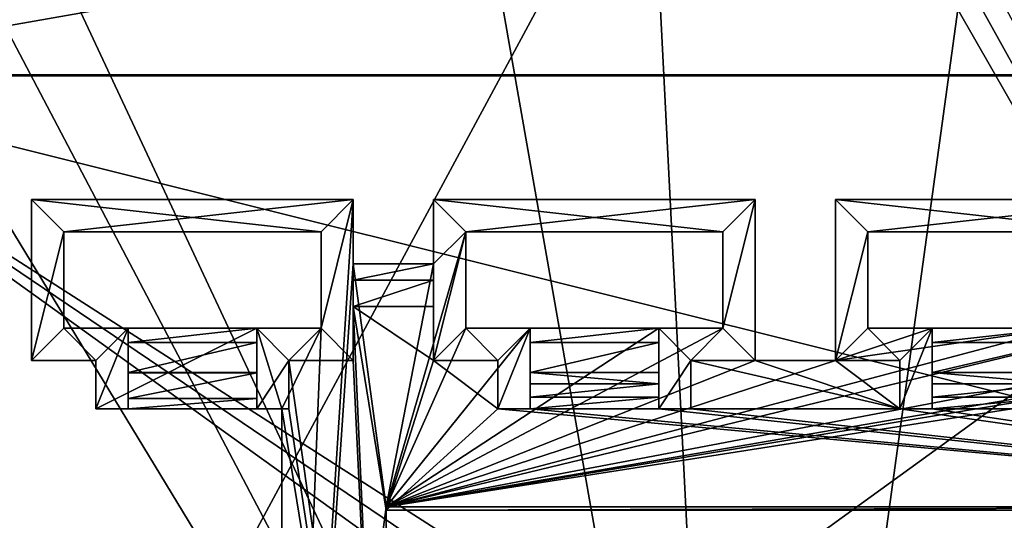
# Model space of a CAD drawing. Extents: x -54 to 446, y -6 to 1624.
# Tile 205 of 225: x 33 to 64, y 1592 to 1608. Entities that reach past the tile are written whole.
import ezdxf

# ---------------------------------------------------------------- set-up
doc = ezdxf.new("R2010")
doc.units = 0
doc.header["$LTSCALE"] = 46.933333
for name, color, linetype in [('1050', 7, 'CONTINUOUS'), ('1360', 7, 'CONTINUOUS'), ('1395', 7, 'CONTINUOUS'), ('1418', 7, 'CONTINUOUS'), ('1445', 7, 'CONTINUOUS'), ('1497', 7, 'CONTINUOUS'), ('722', 7, 'CONTINUOUS'), ('723', 7, 'CONTINUOUS'), ('725', 7, 'CONTINUOUS'), ('727', 7, 'CONTINUOUS'), ('728', 7, 'CONTINUOUS'), ('729', 7, 'CONTINUOUS'), ('731', 7, 'CONTINUOUS'), ('732', 7, 'CONTINUOUS'), ('733', 7, 'CONTINUOUS'), ('734', 7, 'CONTINUOUS'), ('736', 7, 'CONTINUOUS'), ('737', 7, 'CONTINUOUS'), ('742', 7, 'CONTINUOUS'), ('743', 7, 'CONTINUOUS'), ('751', 7, 'CONTINUOUS'), ('753', 7, 'CONTINUOUS'), ('756', 7, 'CONTINUOUS'), ('758', 7, 'CONTINUOUS'), ('760', 7, 'CONTINUOUS'), ('762', 7, 'CONTINUOUS'), ('763', 7, 'CONTINUOUS'), ('765', 7, 'CONTINUOUS'), ('766', 7, 'CONTINUOUS'), ('771', 7, 'CONTINUOUS'), ('772', 7, 'CONTINUOUS'), ('773', 7, 'CONTINUOUS'), ('774', 7, 'CONTINUOUS'), ('775', 7, 'CONTINUOUS'), ('778', 7, 'CONTINUOUS'), ('779', 7, 'CONTINUOUS'), ('781', 7, 'CONTINUOUS'), ('783', 7, 'CONTINUOUS'), ('784', 7, 'CONTINUOUS'), ('785', 7, 'CONTINUOUS'), ('787', 7, 'CONTINUOUS'), ('788', 7, 'CONTINUOUS'), ('789', 7, 'CONTINUOUS'), ('790', 7, 'CONTINUOUS'), ('791', 7, 'CONTINUOUS'), ('793', 7, 'CONTINUOUS'), ('795', 7, 'CONTINUOUS'), ('796', 7, 'CONTINUOUS'), ('798', 7, 'CONTINUOUS'), ('800', 7, 'CONTINUOUS'), ('802', 7, 'CONTINUOUS'), ('805', 7, 'CONTINUOUS'), ('807', 7, 'CONTINUOUS'), ('810', 7, 'CONTINUOUS'), ('814', 7, 'CONTINUOUS'), ('815', 7, 'CONTINUOUS'), ('817', 7, 'CONTINUOUS'), ('818', 7, 'CONTINUOUS'), ('819', 7, 'CONTINUOUS'), ('820', 7, 'CONTINUOUS'), ('824', 7, 'CONTINUOUS'), ('825', 7, 'CONTINUOUS'), ('829', 7, 'CONTINUOUS'), ('830', 7, 'CONTINUOUS'), ('832', 7, 'CONTINUOUS'), ('873', 7, 'CONTINUOUS')]:
    doc.layers.add(name, color=color, linetype=linetype)

msp = doc.modelspace()

# ---------------------------------------------------------------- linework, layer by layer
at = {"layer": '1050', "color": 7, "linetype": 'CONTINUOUS'}
for points in [[(31.261, 1615.636, -11.423), (53.06, 1614.533, -9.913), (24.579, 1561.717, -10.997), (31.261, 1615.636, -11.423)], [(24.579, 1561.717, -10.997), (53.06, 1614.533, -9.913), (55.698, 1562.774, -7.074), (24.579, 1561.717, -10.997)], [(53.06, 1614.533, -9.913), (84.997, 1613.079, -10.492), (55.698, 1562.774, -7.074), (53.06, 1614.533, -9.913)], [(55.698, 1562.774, -7.074), (84.997, 1613.079, -10.492), (86.425, 1588.309, -8.513), (55.698, 1562.774, -7.074)]]:
    msp.add_3dface(points, dxfattribs=at)
at = {"layer": '1360', "color": 7, "linetype": 'CONTINUOUS'}
for points in [[(92.819, 1605.977, 21.568), (24.389, 1605.977, 21.568), (92.819, 1605.977, 21.166), (92.819, 1605.977, 21.568)], [(92.819, 1605.977, 21.166), (24.389, 1605.977, 21.568), (24.433, 1605.977, 21.166), (92.819, 1605.977, 21.166)]]:
    msp.add_3dface(points, dxfattribs=at)
at = {"layer": '1395', "color": 7, "linetype": 'CONTINUOUS'}
for points in [[(94.455, 1561.534, -1.202), (16.67, 1561.534, -1.202), (94.455, 1617.869, 4.719), (94.455, 1561.534, -1.202)], [(16.67, 1561.534, -1.202), (16.67, 1617.869, 4.719), (94.455, 1617.869, 4.719), (16.67, 1561.534, -1.202)]]:
    msp.add_3dface(points, dxfattribs=at)
at = {"layer": '1418', "color": 7, "linetype": 'CONTINUOUS'}
for points in [[(92.5, 1617.93, 22.824), (-0.657, 1617.93, 22.824), (24.389, 1605.977, 21.568), (92.5, 1617.93, 22.824)], [(92.819, 1605.977, 21.568), (92.5, 1617.93, 22.824), (24.389, 1605.977, 21.568), (92.819, 1605.977, 21.568)]]:
    msp.add_3dface(points, dxfattribs=at)
at = {"layer": '1445', "color": 7, "linetype": 'CONTINUOUS'}
for points in [[(92.862, 1605.946, 21.464), (24.433, 1605.946, 21.464), (81.231, 1591.78, 19.975), (92.862, 1605.946, 21.464)], [(81.231, 1591.78, 19.975), (24.433, 1605.946, 21.464), (46.531, 1591.78, 19.975), (81.231, 1591.78, 19.975)], [(46.531, 1591.78, 19.975), (24.433, 1605.946, 21.464), (45.825, 1591.489, 19.945), (46.531, 1591.78, 19.975)], [(45.825, 1591.489, 19.945), (24.433, 1605.946, 21.464), (45.531, 1590.786, 19.871), (45.825, 1591.489, 19.945)], [(45.531, 1590.786, 19.871), (24.433, 1605.946, 21.464), (29.766, 1570.535, 17.742), (45.531, 1590.786, 19.871)]]:
    msp.add_3dface(points, dxfattribs=at)
at = {"layer": '1497', "color": 7, "linetype": 'CONTINUOUS'}
for points in [[(92.819, 1605.977, 21.166), (24.433, 1605.977, 21.166), (92.862, 1605.946, 21.464), (92.819, 1605.977, 21.166)], [(24.433, 1605.977, 21.166), (24.433, 1605.946, 21.464), (92.862, 1605.946, 21.464), (24.433, 1605.977, 21.166)]]:
    msp.add_3dface(points, dxfattribs=at)
at = {"layer": '722', "color": 7, "linetype": 'CONTINUOUS'}
for points in [[(41.619, 1595.6, 17.461), (41.619, 1567.6, 14.518), (41.619, 1595.6, 18.466), (41.619, 1595.6, 17.461)], [(41.619, 1595.6, 18.466), (41.619, 1567.6, 14.518), (41.619, 1567.6, 15.523), (41.619, 1595.6, 18.466)]]:
    msp.add_3dface(points, dxfattribs=at)
at = {"layer": '723', "color": 7, "linetype": 'CONTINUOUS'}
for points in [[(33.84, 1597.1, 17.619), (35.84, 1597.1, 17.619), (35.84, 1597.1, 20.233), (33.84, 1597.1, 17.619)], [(33.84, 1597.1, 17.619), (35.84, 1597.1, 20.233), (33.84, 1597.1, 20.233), (33.84, 1597.1, 17.619)]]:
    msp.add_3dface(points, dxfattribs=at)
at = {"layer": '725', "color": 7, "linetype": 'CONTINUOUS'}
for points in [[(35.84, 1597.1, 17.619), (35.84, 1595.6, 17.461), (35.84, 1595.6, 20.075), (35.84, 1597.1, 17.619)], [(35.84, 1597.1, 20.233), (35.84, 1597.1, 17.619), (35.84, 1595.6, 20.075), (35.84, 1597.1, 20.233)]]:
    msp.add_3dface(points, dxfattribs=at)
at = {"layer": '727', "color": 7, "linetype": 'CONTINUOUS'}
for points in [[(46.34, 1597.1, 18.624), (48.34, 1597.1, 18.624), (46.34, 1597.1, 20.233), (46.34, 1597.1, 18.624)], [(48.34, 1597.1, 18.624), (48.34, 1597.1, 20.233), (46.34, 1597.1, 20.233), (48.34, 1597.1, 18.624)]]:
    msp.add_3dface(points, dxfattribs=at)
at = {"layer": '728', "color": 7, "linetype": 'CONTINUOUS'}
for points in [[(58.84, 1602.1, 18.144), (58.84, 1597.1, 17.619), (58.84, 1602.1, 20.758), (58.84, 1602.1, 18.144)], [(58.84, 1597.1, 17.619), (58.84, 1597.1, 18.624), (58.84, 1602.1, 20.758), (58.84, 1597.1, 17.619)], [(58.84, 1597.1, 18.624), (58.84, 1597.1, 20.233), (58.84, 1602.1, 20.758), (58.84, 1597.1, 18.624)]]:
    msp.add_3dface(points, dxfattribs=at)
at = {"layer": '729', "color": 7, "linetype": 'CONTINUOUS'}
for points in [[(47.34, 1601.1, 18.039), (55.34, 1601.1, 18.039), (47.34, 1601.1, 20.653), (47.34, 1601.1, 18.039)], [(55.34, 1601.1, 18.039), (55.34, 1601.1, 20.653), (47.34, 1601.1, 20.653), (55.34, 1601.1, 18.039)]]:
    msp.add_3dface(points, dxfattribs=at)
at = {"layer": '731', "color": 7, "linetype": 'CONTINUOUS'}
for points in [[(68.84, 1602.1, 18.144), (58.84, 1602.1, 18.144), (68.84, 1602.1, 20.758), (68.84, 1602.1, 18.144)], [(68.84, 1602.1, 20.758), (58.84, 1602.1, 18.144), (58.84, 1602.1, 20.758), (68.84, 1602.1, 20.758)]]:
    msp.add_3dface(points, dxfattribs=at)
at = {"layer": '732', "color": 7, "linetype": 'CONTINUOUS'}
for points in [[(61.84, 1596.722, 18.886), (61.84, 1596.377, 18.85), (65.84, 1596.377, 18.85), (61.84, 1596.722, 18.886)], [(61.84, 1596.722, 18.886), (65.84, 1596.377, 18.85), (65.84, 1596.722, 18.886), (61.84, 1596.722, 18.886)]]:
    msp.add_3dface(points, dxfattribs=at)
at = {"layer": '733', "color": 7, "linetype": 'CONTINUOUS'}
for points in [[(55.34, 1598.1, 17.724), (53.34, 1598.1, 17.724), (53.34, 1598.1, 20.338), (55.34, 1598.1, 17.724)], [(55.34, 1598.1, 17.724), (53.34, 1598.1, 20.338), (55.34, 1598.1, 20.338), (55.34, 1598.1, 17.724)]]:
    msp.add_3dface(points, dxfattribs=at)
at = {"layer": '734', "color": 7, "linetype": 'CONTINUOUS'}
for points in [[(67.84, 1601.1, 20.653), (68.84, 1602.1, 20.758), (58.84, 1602.1, 20.758), (67.84, 1601.1, 20.653)], [(59.84, 1601.1, 20.653), (67.84, 1601.1, 20.653), (58.84, 1602.1, 20.758), (59.84, 1601.1, 20.653)], [(58.84, 1597.1, 20.233), (59.84, 1601.1, 20.653), (58.84, 1602.1, 20.758), (58.84, 1597.1, 20.233)], [(59.84, 1598.1, 20.338), (59.84, 1601.1, 20.653), (58.84, 1597.1, 20.233), (59.84, 1598.1, 20.338)], [(60.84, 1597.1, 20.233), (59.84, 1598.1, 20.338), (58.84, 1597.1, 20.233), (60.84, 1597.1, 20.233)], [(61.84, 1598.1, 20.338), (59.84, 1598.1, 20.338), (60.84, 1597.1, 20.233), (61.84, 1598.1, 20.338)], [(61.84, 1595.6, 20.075), (61.84, 1598.1, 20.338), (60.84, 1595.6, 20.075), (61.84, 1595.6, 20.075)], [(60.84, 1595.6, 20.075), (61.84, 1598.1, 20.338), (60.84, 1597.1, 20.233), (60.84, 1595.6, 20.075)]]:
    msp.add_3dface(points, dxfattribs=at)
at = {"layer": '736', "color": 7, "linetype": 'CONTINUOUS'}
for points in [[(61.84, 1598.1, 17.724), (61.84, 1598.1, 20.338), (61.84, 1597.658, 18.599), (61.84, 1598.1, 17.724)], [(61.84, 1598.1, 20.338), (61.84, 1595.6, 20.075), (61.84, 1596.722, 18.886), (61.84, 1598.1, 20.338)], [(61.84, 1597.658, 18.599), (61.84, 1598.1, 20.338), (61.84, 1596.722, 18.886), (61.84, 1597.658, 18.599)], [(61.84, 1596.722, 18.886), (61.84, 1595.6, 20.075), (61.84, 1596.377, 18.85), (61.84, 1596.722, 18.886)], [(61.84, 1596.377, 18.85), (61.84, 1595.6, 20.075), (61.84, 1595.954, 18.727), (61.84, 1596.377, 18.85)], [(61.84, 1595.6, 20.075), (61.84, 1595.6, 18.466), (61.84, 1595.954, 18.727), (61.84, 1595.6, 20.075)]]:
    msp.add_3dface(points, dxfattribs=at)
at = {"layer": '737', "color": 7, "linetype": 'CONTINUOUS'}
for points in [[(33.84, 1602.1, 18.144), (43.84, 1602.1, 18.144), (34.84, 1601.1, 18.039), (33.84, 1602.1, 18.144)], [(33.84, 1597.1, 17.619), (33.84, 1602.1, 18.144), (34.84, 1601.1, 18.039), (33.84, 1597.1, 17.619)], [(34.84, 1601.1, 18.039), (43.84, 1602.1, 18.144), (42.84, 1601.1, 18.039), (34.84, 1601.1, 18.039)], [(43.84, 1600.1, 17.934), (41.619, 1567.6, 14.518), (43.84, 1602.1, 18.144), (43.84, 1600.1, 17.934)], [(43.84, 1602.1, 18.144), (41.619, 1567.6, 14.518), (42.84, 1598.1, 17.724), (43.84, 1602.1, 18.144)], [(42.84, 1601.1, 18.039), (43.84, 1602.1, 18.144), (42.84, 1598.1, 17.724), (42.84, 1601.1, 18.039)], [(46.34, 1602.1, 18.144), (56.34, 1602.1, 18.144), (47.34, 1601.1, 18.039), (46.34, 1602.1, 18.144)], [(46.34, 1600.1, 17.934), (46.34, 1602.1, 18.144), (47.34, 1601.1, 18.039), (46.34, 1600.1, 17.934)], [(47.34, 1601.1, 18.039), (56.34, 1602.1, 18.144), (55.34, 1601.1, 18.039), (47.34, 1601.1, 18.039)], [(56.34, 1602.1, 18.144), (56.34, 1597.1, 17.619), (55.34, 1598.1, 17.724), (56.34, 1602.1, 18.144)], [(55.34, 1601.1, 18.039), (56.34, 1602.1, 18.144), (55.34, 1598.1, 17.724), (55.34, 1601.1, 18.039)], [(58.84, 1602.1, 18.144), (68.84, 1602.1, 18.144), (59.84, 1601.1, 18.039), (58.84, 1602.1, 18.144)], [(58.84, 1597.1, 17.619), (58.84, 1602.1, 18.144), (59.84, 1601.1, 18.039), (58.84, 1597.1, 17.619)], [(59.84, 1601.1, 18.039), (68.84, 1602.1, 18.144), (67.84, 1601.1, 18.039), (59.84, 1601.1, 18.039)], [(33.84, 1597.1, 17.619), (34.84, 1601.1, 18.039), (34.84, 1598.1, 17.724), (33.84, 1597.1, 17.619)], [(46.34, 1600.1, 17.934), (47.34, 1601.1, 18.039), (44.864, 1592.551, 17.14), (46.34, 1600.1, 17.934)], [(47.34, 1601.1, 18.039), (47.34, 1598.1, 17.724), (44.864, 1592.551, 17.14), (47.34, 1601.1, 18.039)], [(58.84, 1597.1, 17.619), (59.84, 1601.1, 18.039), (59.84, 1598.1, 17.724), (58.84, 1597.1, 17.619)], [(41.619, 1567.6, 14.518), (43.84, 1600.1, 17.934), (44.864, 1592.551, 17.14), (41.619, 1567.6, 14.518)], [(43.84, 1600.1, 17.934), (46.34, 1600.1, 17.934), (44.864, 1592.551, 17.14), (43.84, 1600.1, 17.934)], [(35.84, 1597.1, 17.619), (33.84, 1597.1, 17.619), (34.84, 1598.1, 17.724), (35.84, 1597.1, 17.619)], [(36.84, 1598.1, 17.724), (35.84, 1597.1, 17.619), (34.84, 1598.1, 17.724), (36.84, 1598.1, 17.724)], [(41.619, 1595.6, 17.461), (35.84, 1595.6, 17.461), (40.84, 1598.1, 17.724), (41.619, 1595.6, 17.461)], [(35.84, 1595.6, 17.461), (35.84, 1597.1, 17.619), (36.84, 1598.1, 17.724), (35.84, 1595.6, 17.461)], [(40.84, 1598.1, 17.724), (35.84, 1595.6, 17.461), (36.84, 1598.1, 17.724), (40.84, 1598.1, 17.724)], [(42.84, 1598.1, 17.724), (41.619, 1595.6, 17.461), (40.84, 1598.1, 17.724), (42.84, 1598.1, 17.724)], [(41.619, 1567.6, 14.518), (41.619, 1595.6, 17.461), (42.84, 1598.1, 17.724), (41.619, 1567.6, 14.518)], [(71.34, 1597.1, 17.619), (78.34, 1598.1, 17.724), (44.864, 1592.551, 17.14), (71.34, 1597.1, 17.619)], [(68.84, 1597.1, 17.619), (44.864, 1592.551, 17.14), (67.84, 1598.1, 17.724), (68.84, 1597.1, 17.619)], [(44.864, 1592.551, 17.14), (58.84, 1597.1, 17.619), (65.84, 1598.1, 17.724), (44.864, 1592.551, 17.14)], [(55.34, 1598.1, 17.724), (56.34, 1597.1, 17.619), (44.864, 1592.551, 17.14), (55.34, 1598.1, 17.724)], [(78.34, 1598.1, 17.724), (80.34, 1598.1, 17.724), (44.864, 1592.551, 17.14), (78.34, 1598.1, 17.724)], [(44.864, 1592.551, 17.14), (80.34, 1598.1, 17.724), (82.816, 1592.551, 17.14), (44.864, 1592.551, 17.14)], [(53.34, 1598.1, 17.724), (55.34, 1598.1, 17.724), (44.864, 1592.551, 17.14), (53.34, 1598.1, 17.724)], [(49.34, 1598.1, 17.724), (53.34, 1598.1, 17.724), (44.864, 1592.551, 17.14), (49.34, 1598.1, 17.724)], [(47.34, 1598.1, 17.724), (49.34, 1598.1, 17.724), (44.864, 1592.551, 17.14), (47.34, 1598.1, 17.724)], [(67.84, 1598.1, 17.724), (44.864, 1592.551, 17.14), (65.84, 1598.1, 17.724), (67.84, 1598.1, 17.724)], [(65.84, 1598.1, 17.724), (58.84, 1597.1, 17.619), (61.84, 1598.1, 17.724), (65.84, 1598.1, 17.724)], [(61.84, 1598.1, 17.724), (58.84, 1597.1, 17.619), (59.84, 1598.1, 17.724), (61.84, 1598.1, 17.724)], [(68.84, 1597.1, 17.619), (71.34, 1597.1, 17.619), (44.864, 1592.551, 17.14), (68.84, 1597.1, 17.619)], [(56.34, 1597.1, 17.619), (58.84, 1597.1, 17.619), (44.864, 1592.551, 17.14), (56.34, 1597.1, 17.619)], [(44.864, 1575.799, 15.38), (41.619, 1567.6, 14.518), (44.864, 1592.551, 17.14), (44.864, 1575.799, 15.38)]]:
    msp.add_3dface(points, dxfattribs=at)
at = {"layer": '742', "color": 7, "linetype": 'CONTINUOUS'}
for points in [[(43.84, 1600.1, 17.934), (43.84, 1602.1, 18.144), (43.84, 1599.593, 18.603), (43.84, 1600.1, 17.934)], [(43.84, 1602.1, 18.144), (43.84, 1602.1, 20.758), (43.84, 1597.1, 20.233), (43.84, 1602.1, 18.144)], [(43.84, 1602.1, 18.144), (43.84, 1597.1, 20.233), (43.84, 1599.593, 18.603), (43.84, 1602.1, 18.144)], [(43.84, 1599.593, 18.603), (43.84, 1597.1, 20.233), (43.84, 1598.778, 18.8), (43.84, 1599.593, 18.603)], [(43.84, 1598.778, 18.8), (43.84, 1597.1, 20.233), (43.84, 1597.1, 18.624), (43.84, 1598.778, 18.8)]]:
    msp.add_3dface(points, dxfattribs=at)
at = {"layer": '743', "color": 7, "linetype": 'CONTINUOUS'}
for points in [[(34.84, 1598.1, 17.724), (34.84, 1601.1, 18.039), (34.84, 1598.1, 20.338), (34.84, 1598.1, 17.724)], [(34.84, 1601.1, 18.039), (34.84, 1601.1, 20.653), (34.84, 1598.1, 20.338), (34.84, 1601.1, 18.039)]]:
    msp.add_3dface(points, dxfattribs=at)
at = {"layer": '751', "color": 7, "linetype": 'CONTINUOUS'}
for points in [[(36.84, 1598.1, 17.724), (34.84, 1598.1, 17.724), (34.84, 1598.1, 20.338), (36.84, 1598.1, 17.724)], [(36.84, 1598.1, 17.724), (34.84, 1598.1, 20.338), (36.84, 1598.1, 20.338), (36.84, 1598.1, 17.724)]]:
    msp.add_3dface(points, dxfattribs=at)
at = {"layer": '753', "color": 7, "linetype": 'CONTINUOUS'}
for points in [[(42.84, 1601.1, 18.039), (42.84, 1598.1, 17.724), (42.84, 1601.1, 20.653), (42.84, 1601.1, 18.039)], [(42.84, 1598.1, 17.724), (42.84, 1598.1, 20.338), (42.84, 1601.1, 20.653), (42.84, 1598.1, 17.724)]]:
    msp.add_3dface(points, dxfattribs=at)
at = {"layer": '756', "color": 7, "linetype": 'CONTINUOUS'}
for points in [[(60.84, 1597.1, 18.624), (60.84, 1595.6, 18.466), (60.84, 1595.6, 20.075), (60.84, 1597.1, 18.624)], [(60.84, 1597.1, 18.624), (60.84, 1595.6, 20.075), (60.84, 1597.1, 20.233), (60.84, 1597.1, 18.624)]]:
    msp.add_3dface(points, dxfattribs=at)
at = {"layer": '758', "color": 7, "linetype": 'CONTINUOUS'}
for points in [[(46.34, 1602.1, 18.144), (46.34, 1600.1, 17.934), (46.34, 1602.1, 20.758), (46.34, 1602.1, 18.144)], [(46.34, 1602.1, 20.758), (46.34, 1600.1, 17.934), (46.34, 1599.593, 18.602), (46.34, 1602.1, 20.758)], [(46.34, 1598.778, 18.8), (46.34, 1597.1, 18.624), (46.34, 1602.1, 20.758), (46.34, 1598.778, 18.8)], [(46.34, 1598.778, 18.8), (46.34, 1602.1, 20.758), (46.34, 1599.593, 18.602), (46.34, 1598.778, 18.8)], [(46.34, 1602.1, 20.758), (46.34, 1597.1, 18.624), (46.34, 1597.1, 20.233), (46.34, 1602.1, 20.758)]]:
    msp.add_3dface(points, dxfattribs=at)
at = {"layer": '760', "color": 7, "linetype": 'CONTINUOUS'}
for points in [[(49.34, 1596.722, 18.886), (49.34, 1596.377, 18.85), (53.34, 1596.377, 18.85), (49.34, 1596.722, 18.886)], [(49.34, 1596.722, 18.886), (53.34, 1596.377, 18.85), (53.34, 1596.722, 18.886), (49.34, 1596.722, 18.886)]]:
    msp.add_3dface(points, dxfattribs=at)
at = {"layer": '762', "color": 7, "linetype": 'CONTINUOUS'}
for points in [[(60.84, 1595.6, 18.466), (61.84, 1595.6, 18.466), (61.84, 1595.6, 20.075), (60.84, 1595.6, 18.466)], [(60.84, 1595.6, 18.466), (61.84, 1595.6, 20.075), (60.84, 1595.6, 20.075), (60.84, 1595.6, 18.466)]]:
    msp.add_3dface(points, dxfattribs=at)
at = {"layer": '763', "color": 7, "linetype": 'CONTINUOUS'}
for points in [[(53.34, 1598.1, 17.724), (49.34, 1598.1, 17.724), (49.34, 1597.658, 18.599), (53.34, 1598.1, 17.724)], [(53.34, 1598.1, 17.724), (49.34, 1597.658, 18.599), (53.34, 1597.659, 18.598), (53.34, 1598.1, 17.724)], [(49.34, 1597.658, 18.599), (49.34, 1596.722, 18.886), (53.34, 1597.659, 18.598), (49.34, 1597.658, 18.599)], [(49.34, 1596.722, 18.886), (53.34, 1596.722, 18.886), (53.34, 1597.659, 18.598), (49.34, 1596.722, 18.886)]]:
    msp.add_3dface(points, dxfattribs=at)
at = {"layer": '765', "color": 7, "linetype": 'CONTINUOUS'}
for points in [[(40.84, 1598.1, 20.338), (40.84, 1598.1, 17.724), (40.84, 1597.659, 18.598), (40.84, 1598.1, 20.338)], [(40.84, 1595.6, 20.075), (40.84, 1598.1, 20.338), (40.84, 1597.659, 18.598), (40.84, 1595.6, 20.075)], [(40.84, 1596.722, 18.886), (40.84, 1595.6, 20.075), (40.84, 1597.659, 18.598), (40.84, 1596.722, 18.886)], [(40.84, 1596.719, 18.886), (40.84, 1595.6, 20.075), (40.84, 1596.722, 18.886), (40.84, 1596.719, 18.886)], [(40.84, 1595.6, 20.075), (40.84, 1596.719, 18.886), (40.84, 1595.921, 18.479), (40.84, 1595.6, 20.075)], [(40.84, 1595.6, 17.643), (40.84, 1595.6, 20.075), (40.84, 1595.921, 18.479), (40.84, 1595.6, 17.643)]]:
    msp.add_3dface(points, dxfattribs=at)
at = {"layer": '766', "color": 7, "linetype": 'CONTINUOUS'}
for points in [[(59.84, 1598.1, 17.724), (59.84, 1601.1, 18.039), (59.84, 1598.1, 20.338), (59.84, 1598.1, 17.724)], [(59.84, 1601.1, 18.039), (59.84, 1601.1, 20.653), (59.84, 1598.1, 20.338), (59.84, 1601.1, 18.039)]]:
    msp.add_3dface(points, dxfattribs=at)
at = {"layer": '771', "color": 7, "linetype": 'CONTINUOUS'}
for points in [[(44.864, 1592.551, 17.14), (82.816, 1592.551, 17.14), (44.864, 1592.447, 18.135), (44.864, 1592.551, 17.14)], [(82.816, 1592.551, 17.14), (82.816, 1592.447, 18.135), (44.864, 1592.447, 18.135), (82.816, 1592.551, 17.14)]]:
    msp.add_3dface(points, dxfattribs=at)
at = {"layer": '772', "color": 7, "linetype": 'CONTINUOUS'}
for points in [[(49.34, 1598.1, 17.724), (49.34, 1598.1, 20.338), (49.34, 1597.658, 18.599), (49.34, 1598.1, 17.724)], [(49.34, 1598.1, 20.338), (49.34, 1595.6, 20.075), (49.34, 1596.722, 18.886), (49.34, 1598.1, 20.338)], [(49.34, 1597.658, 18.599), (49.34, 1598.1, 20.338), (49.34, 1596.722, 18.886), (49.34, 1597.658, 18.599)], [(49.34, 1596.722, 18.886), (49.34, 1595.6, 20.075), (49.34, 1596.377, 18.85), (49.34, 1596.722, 18.886)], [(49.34, 1596.377, 18.85), (49.34, 1595.6, 20.075), (49.34, 1595.954, 18.727), (49.34, 1596.377, 18.85)], [(49.34, 1595.6, 20.075), (49.34, 1595.6, 18.466), (49.34, 1595.954, 18.727), (49.34, 1595.6, 20.075)]]:
    msp.add_3dface(points, dxfattribs=at)
at = {"layer": '773', "color": 7, "linetype": 'CONTINUOUS'}
for points in [[(43.84, 1598.778, 18.8), (43.84, 1597.1, 18.624), (44.864, 1575.694, 16.374), (43.84, 1598.778, 18.8)], [(46.34, 1598.778, 18.8), (43.84, 1598.778, 18.8), (46.34, 1597.1, 18.624), (46.34, 1598.778, 18.8)], [(46.34, 1597.1, 18.624), (43.84, 1598.778, 18.8), (44.864, 1592.447, 18.135), (46.34, 1597.1, 18.624)], [(44.864, 1592.447, 18.135), (43.84, 1598.778, 18.8), (44.864, 1575.694, 16.374), (44.864, 1592.447, 18.135)], [(43.84, 1597.1, 18.624), (41.84, 1597.1, 18.624), (44.864, 1575.694, 16.374), (43.84, 1597.1, 18.624)], [(41.84, 1597.1, 18.624), (41.84, 1595.6, 18.466), (44.864, 1575.694, 16.374), (41.84, 1597.1, 18.624)], [(48.34, 1595.6, 18.466), (46.34, 1597.1, 18.624), (44.864, 1592.447, 18.135), (48.34, 1595.6, 18.466)], [(48.34, 1597.1, 18.624), (46.34, 1597.1, 18.624), (48.34, 1595.6, 18.466), (48.34, 1597.1, 18.624)], [(54.34, 1597.1, 18.624), (54.34, 1595.6, 18.466), (60.84, 1595.6, 18.466), (54.34, 1597.1, 18.624)], [(56.34, 1597.1, 18.624), (54.34, 1597.1, 18.624), (60.84, 1595.6, 18.466), (56.34, 1597.1, 18.624)], [(58.84, 1597.1, 18.624), (56.34, 1597.1, 18.624), (60.84, 1595.6, 18.466), (58.84, 1597.1, 18.624)], [(60.84, 1597.1, 18.624), (58.84, 1597.1, 18.624), (60.84, 1595.6, 18.466), (60.84, 1597.1, 18.624)], [(41.619, 1595.6, 18.466), (41.619, 1567.6, 15.523), (44.864, 1575.694, 16.374), (41.619, 1595.6, 18.466)], [(41.84, 1595.6, 18.466), (41.619, 1595.6, 18.466), (44.864, 1575.694, 16.374), (41.84, 1595.6, 18.466)], [(82.816, 1592.447, 18.135), (48.34, 1595.6, 18.466), (44.864, 1592.447, 18.135), (82.816, 1592.447, 18.135)], [(49.34, 1595.6, 18.466), (48.34, 1595.6, 18.466), (82.816, 1592.447, 18.135), (49.34, 1595.6, 18.466)], [(53.34, 1595.6, 18.466), (49.34, 1595.6, 18.466), (82.816, 1592.447, 18.135), (53.34, 1595.6, 18.466)], [(54.34, 1595.6, 18.466), (53.34, 1595.6, 18.466), (82.816, 1592.447, 18.135), (54.34, 1595.6, 18.466)], [(60.84, 1595.6, 18.466), (54.34, 1595.6, 18.466), (82.816, 1592.447, 18.135), (60.84, 1595.6, 18.466)], [(61.84, 1595.6, 18.466), (60.84, 1595.6, 18.466), (82.816, 1592.447, 18.135), (61.84, 1595.6, 18.466)], [(65.84, 1595.6, 18.466), (61.84, 1595.6, 18.466), (82.816, 1592.447, 18.135), (65.84, 1595.6, 18.466)]]:
    msp.add_3dface(points, dxfattribs=at)
at = {"layer": '774', "color": 7, "linetype": 'CONTINUOUS'}
for points in [[(59.84, 1601.1, 18.039), (67.84, 1601.1, 18.039), (59.84, 1601.1, 20.653), (59.84, 1601.1, 18.039)], [(67.84, 1601.1, 18.039), (67.84, 1601.1, 20.653), (59.84, 1601.1, 20.653), (67.84, 1601.1, 18.039)]]:
    msp.add_3dface(points, dxfattribs=at)
at = {"layer": '775', "color": 7, "linetype": 'CONTINUOUS'}
for points in [[(42.84, 1598.1, 17.724), (40.84, 1598.1, 17.724), (40.84, 1598.1, 20.338), (42.84, 1598.1, 17.724)], [(42.84, 1598.1, 17.724), (40.84, 1598.1, 20.338), (42.84, 1598.1, 20.338), (42.84, 1598.1, 17.724)]]:
    msp.add_3dface(points, dxfattribs=at)
at = {"layer": '778', "color": 7, "linetype": 'CONTINUOUS'}
for points in [[(44.864, 1575.799, 15.38), (44.864, 1592.551, 17.14), (44.864, 1592.447, 18.135), (44.864, 1575.799, 15.38)], [(44.864, 1575.799, 15.38), (44.864, 1592.447, 18.135), (44.864, 1575.694, 16.374), (44.864, 1575.799, 15.38)]]:
    msp.add_3dface(points, dxfattribs=at)
at = {"layer": '779', "color": 7, "linetype": 'CONTINUOUS'}
for points in [[(33.84, 1602.1, 20.758), (33.84, 1597.1, 20.233), (34.84, 1601.1, 20.653), (33.84, 1602.1, 20.758)], [(43.84, 1602.1, 20.758), (33.84, 1602.1, 20.758), (42.84, 1601.1, 20.653), (43.84, 1602.1, 20.758)], [(42.84, 1601.1, 20.653), (33.84, 1602.1, 20.758), (34.84, 1601.1, 20.653), (42.84, 1601.1, 20.653)], [(43.84, 1597.1, 20.233), (43.84, 1602.1, 20.758), (42.84, 1598.1, 20.338), (43.84, 1597.1, 20.233)], [(42.84, 1598.1, 20.338), (43.84, 1602.1, 20.758), (42.84, 1601.1, 20.653), (42.84, 1598.1, 20.338)], [(34.84, 1601.1, 20.653), (33.84, 1597.1, 20.233), (34.84, 1598.1, 20.338), (34.84, 1601.1, 20.653)], [(33.84, 1597.1, 20.233), (35.84, 1597.1, 20.233), (34.84, 1598.1, 20.338), (33.84, 1597.1, 20.233)], [(34.84, 1598.1, 20.338), (35.84, 1597.1, 20.233), (36.84, 1598.1, 20.338), (34.84, 1598.1, 20.338)], [(35.84, 1597.1, 20.233), (35.84, 1595.6, 20.075), (36.84, 1598.1, 20.338), (35.84, 1597.1, 20.233)], [(35.84, 1595.6, 20.075), (36.84, 1595.6, 20.075), (36.84, 1598.1, 20.338), (35.84, 1595.6, 20.075)], [(40.84, 1595.6, 20.075), (41.84, 1597.1, 20.233), (40.84, 1598.1, 20.338), (40.84, 1595.6, 20.075)], [(40.84, 1598.1, 20.338), (41.84, 1597.1, 20.233), (42.84, 1598.1, 20.338), (40.84, 1598.1, 20.338)], [(41.84, 1597.1, 20.233), (43.84, 1597.1, 20.233), (42.84, 1598.1, 20.338), (41.84, 1597.1, 20.233)], [(41.84, 1595.6, 20.075), (41.84, 1597.1, 20.233), (40.84, 1595.6, 20.075), (41.84, 1595.6, 20.075)]]:
    msp.add_3dface(points, dxfattribs=at)
at = {"layer": '781', "color": 7, "linetype": 'CONTINUOUS'}
for points in [[(33.84, 1602.1, 18.144), (33.84, 1597.1, 17.619), (33.84, 1602.1, 20.758), (33.84, 1602.1, 18.144)], [(33.84, 1597.1, 17.619), (33.84, 1597.1, 20.233), (33.84, 1602.1, 20.758), (33.84, 1597.1, 17.619)]]:
    msp.add_3dface(points, dxfattribs=at)
at = {"layer": '783', "color": 7, "linetype": 'CONTINUOUS'}
for points in [[(43.84, 1597.1, 18.624), (43.84, 1597.1, 20.233), (41.84, 1597.1, 20.233), (43.84, 1597.1, 18.624)], [(43.84, 1597.1, 18.624), (41.84, 1597.1, 20.233), (41.84, 1597.1, 18.624), (43.84, 1597.1, 18.624)]]:
    msp.add_3dface(points, dxfattribs=at)
at = {"layer": '784', "color": 7, "linetype": 'CONTINUOUS'}
for points in [[(61.84, 1598.1, 17.724), (59.84, 1598.1, 17.724), (59.84, 1598.1, 20.338), (61.84, 1598.1, 17.724)], [(61.84, 1598.1, 17.724), (59.84, 1598.1, 20.338), (61.84, 1598.1, 20.338), (61.84, 1598.1, 17.724)]]:
    msp.add_3dface(points, dxfattribs=at)
at = {"layer": '785', "color": 7, "linetype": 'CONTINUOUS'}
for points in [[(48.34, 1597.1, 18.624), (48.34, 1595.6, 18.466), (48.34, 1595.6, 20.075), (48.34, 1597.1, 18.624)], [(48.34, 1597.1, 18.624), (48.34, 1595.6, 20.075), (48.34, 1597.1, 20.233), (48.34, 1597.1, 18.624)]]:
    msp.add_3dface(points, dxfattribs=at)
at = {"layer": '787', "color": 7, "linetype": 'CONTINUOUS'}
for points in [[(35.84, 1595.6, 17.461), (41.619, 1595.6, 17.461), (36.84, 1595.6, 17.643), (35.84, 1595.6, 17.461)], [(35.84, 1595.6, 20.075), (35.84, 1595.6, 17.461), (36.84, 1595.6, 17.643), (35.84, 1595.6, 20.075)], [(36.84, 1595.6, 20.075), (35.84, 1595.6, 20.075), (36.84, 1595.6, 17.643), (36.84, 1595.6, 20.075)], [(36.84, 1595.6, 17.643), (41.619, 1595.6, 17.461), (40.84, 1595.6, 17.643), (36.84, 1595.6, 17.643)], [(41.619, 1595.6, 17.461), (41.619, 1595.6, 18.466), (40.84, 1595.6, 20.075), (41.619, 1595.6, 17.461)], [(40.84, 1595.6, 17.643), (41.619, 1595.6, 17.461), (40.84, 1595.6, 20.075), (40.84, 1595.6, 17.643)], [(41.619, 1595.6, 18.466), (41.84, 1595.6, 18.466), (40.84, 1595.6, 20.075), (41.619, 1595.6, 18.466)], [(41.84, 1595.6, 18.466), (41.84, 1595.6, 20.075), (40.84, 1595.6, 20.075), (41.84, 1595.6, 18.466)]]:
    msp.add_3dface(points, dxfattribs=at)
at = {"layer": '788', "color": 7, "linetype": 'CONTINUOUS'}
for points in [[(58.84, 1597.1, 17.619), (56.34, 1597.1, 17.619), (58.84, 1597.1, 18.624), (58.84, 1597.1, 17.619)], [(56.34, 1597.1, 17.619), (56.34, 1597.1, 18.624), (58.84, 1597.1, 18.624), (56.34, 1597.1, 17.619)]]:
    msp.add_3dface(points, dxfattribs=at)
at = {"layer": '789', "color": 7, "linetype": 'CONTINUOUS'}
for points in [[(40.84, 1598.1, 17.724), (36.84, 1598.1, 17.724), (36.84, 1597.658, 18.599), (40.84, 1598.1, 17.724)], [(40.84, 1598.1, 17.724), (36.84, 1597.658, 18.599), (40.84, 1597.659, 18.598), (40.84, 1598.1, 17.724)], [(36.84, 1597.658, 18.599), (36.84, 1596.722, 18.886), (40.84, 1597.659, 18.598), (36.84, 1597.658, 18.599)], [(36.84, 1596.722, 18.886), (40.84, 1596.722, 18.886), (40.84, 1597.659, 18.598), (36.84, 1596.722, 18.886)]]:
    msp.add_3dface(points, dxfattribs=at)
at = {"layer": '790', "color": 7, "linetype": 'CONTINUOUS'}
for points in [[(49.34, 1596.377, 18.85), (49.34, 1595.954, 18.727), (53.34, 1596.377, 18.85), (49.34, 1596.377, 18.85)], [(53.34, 1596.377, 18.85), (49.34, 1595.954, 18.727), (53.34, 1595.954, 18.727), (53.34, 1596.377, 18.85)], [(49.34, 1595.6, 18.466), (53.34, 1595.6, 18.466), (53.34, 1595.954, 18.727), (49.34, 1595.6, 18.466)], [(49.34, 1595.954, 18.727), (49.34, 1595.6, 18.466), (53.34, 1595.954, 18.727), (49.34, 1595.954, 18.727)]]:
    msp.add_3dface(points, dxfattribs=at)
at = {"layer": '791', "color": 7, "linetype": 'CONTINUOUS'}
for points in [[(36.84, 1596.719, 18.886), (36.84, 1595.921, 18.479), (40.84, 1596.719, 18.886), (36.84, 1596.719, 18.886)], [(40.84, 1596.719, 18.886), (36.84, 1595.921, 18.479), (40.84, 1595.921, 18.479), (40.84, 1596.719, 18.886)], [(36.84, 1595.6, 17.643), (40.84, 1595.6, 17.643), (40.84, 1595.921, 18.479), (36.84, 1595.6, 17.643)], [(36.84, 1595.921, 18.479), (36.84, 1595.6, 17.643), (40.84, 1595.921, 18.479), (36.84, 1595.921, 18.479)]]:
    msp.add_3dface(points, dxfattribs=at)
at = {"layer": '793', "color": 7, "linetype": 'CONTINUOUS'}
for points in [[(46.34, 1600.1, 17.934), (43.84, 1600.1, 17.934), (43.84, 1599.593, 18.603), (46.34, 1600.1, 17.934)], [(46.34, 1600.1, 17.934), (43.84, 1599.593, 18.603), (46.34, 1599.593, 18.602), (46.34, 1600.1, 17.934)], [(43.84, 1599.593, 18.603), (43.84, 1598.778, 18.8), (46.34, 1599.593, 18.602), (43.84, 1599.593, 18.603)], [(43.84, 1598.778, 18.8), (46.34, 1598.778, 18.8), (46.34, 1599.593, 18.602), (43.84, 1598.778, 18.8)]]:
    msp.add_3dface(points, dxfattribs=at)
at = {"layer": '795', "color": 7, "linetype": 'CONTINUOUS'}
for points in [[(65.84, 1598.1, 17.724), (61.84, 1598.1, 17.724), (61.84, 1597.658, 18.599), (65.84, 1598.1, 17.724)], [(65.84, 1598.1, 17.724), (61.84, 1597.658, 18.599), (65.84, 1597.659, 18.598), (65.84, 1598.1, 17.724)], [(61.84, 1597.658, 18.599), (61.84, 1596.722, 18.886), (65.84, 1597.659, 18.598), (61.84, 1597.658, 18.599)], [(61.84, 1596.722, 18.886), (65.84, 1596.722, 18.886), (65.84, 1597.659, 18.598), (61.84, 1596.722, 18.886)]]:
    msp.add_3dface(points, dxfattribs=at)
at = {"layer": '796', "color": 7, "linetype": 'CONTINUOUS'}
for points in [[(55.34, 1601.1, 18.039), (55.34, 1598.1, 17.724), (55.34, 1601.1, 20.653), (55.34, 1601.1, 18.039)], [(55.34, 1598.1, 17.724), (55.34, 1598.1, 20.338), (55.34, 1601.1, 20.653), (55.34, 1598.1, 17.724)]]:
    msp.add_3dface(points, dxfattribs=at)
at = {"layer": '798', "color": 7, "linetype": 'CONTINUOUS'}
for points in [[(36.84, 1596.722, 18.886), (36.84, 1596.719, 18.886), (40.84, 1596.719, 18.886), (36.84, 1596.722, 18.886)], [(36.84, 1596.722, 18.886), (40.84, 1596.719, 18.886), (40.84, 1596.722, 18.886), (36.84, 1596.722, 18.886)]]:
    msp.add_3dface(points, dxfattribs=at)
at = {"layer": '800', "color": 7, "linetype": 'CONTINUOUS'}
for points in [[(36.84, 1598.1, 17.724), (36.84, 1598.1, 20.338), (36.84, 1597.658, 18.599), (36.84, 1598.1, 17.724)], [(36.84, 1598.1, 20.338), (36.84, 1595.6, 20.075), (36.84, 1596.722, 18.886), (36.84, 1598.1, 20.338)], [(36.84, 1597.658, 18.599), (36.84, 1598.1, 20.338), (36.84, 1596.722, 18.886), (36.84, 1597.658, 18.599)], [(36.84, 1596.722, 18.886), (36.84, 1595.6, 20.075), (36.84, 1596.719, 18.886), (36.84, 1596.722, 18.886)], [(36.84, 1596.719, 18.886), (36.84, 1595.6, 20.075), (36.84, 1595.921, 18.479), (36.84, 1596.719, 18.886)], [(36.84, 1595.6, 20.075), (36.84, 1595.6, 17.643), (36.84, 1595.921, 18.479), (36.84, 1595.6, 20.075)]]:
    msp.add_3dface(points, dxfattribs=at)
at = {"layer": '802', "color": 7, "linetype": 'CONTINUOUS'}
for points in [[(54.34, 1595.6, 18.466), (54.34, 1597.1, 18.624), (54.34, 1595.6, 20.075), (54.34, 1595.6, 18.466)], [(54.34, 1597.1, 18.624), (54.34, 1597.1, 20.233), (54.34, 1595.6, 20.075), (54.34, 1597.1, 18.624)]]:
    msp.add_3dface(points, dxfattribs=at)
at = {"layer": '805', "color": 7, "linetype": 'CONTINUOUS'}
for points in [[(48.34, 1595.6, 18.466), (49.34, 1595.6, 18.466), (49.34, 1595.6, 20.075), (48.34, 1595.6, 18.466)], [(48.34, 1595.6, 18.466), (49.34, 1595.6, 20.075), (48.34, 1595.6, 20.075), (48.34, 1595.6, 18.466)]]:
    msp.add_3dface(points, dxfattribs=at)
at = {"layer": '807', "color": 7, "linetype": 'CONTINUOUS'}
for points in [[(49.34, 1598.1, 17.724), (47.34, 1598.1, 17.724), (47.34, 1598.1, 20.338), (49.34, 1598.1, 17.724)], [(49.34, 1598.1, 17.724), (47.34, 1598.1, 20.338), (49.34, 1598.1, 20.338), (49.34, 1598.1, 17.724)]]:
    msp.add_3dface(points, dxfattribs=at)
at = {"layer": '810', "color": 7, "linetype": 'CONTINUOUS'}
for points in [[(61.84, 1596.377, 18.85), (61.84, 1595.954, 18.727), (65.84, 1596.377, 18.85), (61.84, 1596.377, 18.85)], [(65.84, 1596.377, 18.85), (61.84, 1595.954, 18.727), (65.84, 1595.954, 18.727), (65.84, 1596.377, 18.85)], [(61.84, 1595.6, 18.466), (65.84, 1595.6, 18.466), (65.84, 1595.954, 18.727), (61.84, 1595.6, 18.466)], [(61.84, 1595.954, 18.727), (61.84, 1595.6, 18.466), (65.84, 1595.954, 18.727), (61.84, 1595.954, 18.727)]]:
    msp.add_3dface(points, dxfattribs=at)
at = {"layer": '814', "color": 7, "linetype": 'CONTINUOUS'}
for points in [[(47.34, 1598.1, 17.724), (47.34, 1601.1, 18.039), (47.34, 1598.1, 20.338), (47.34, 1598.1, 17.724)], [(47.34, 1601.1, 18.039), (47.34, 1601.1, 20.653), (47.34, 1598.1, 20.338), (47.34, 1601.1, 18.039)]]:
    msp.add_3dface(points, dxfattribs=at)
at = {"layer": '815', "color": 7, "linetype": 'CONTINUOUS'}
for points in [[(43.84, 1602.1, 18.144), (33.84, 1602.1, 18.144), (43.84, 1602.1, 20.758), (43.84, 1602.1, 18.144)], [(33.84, 1602.1, 18.144), (33.84, 1602.1, 20.758), (43.84, 1602.1, 20.758), (33.84, 1602.1, 18.144)]]:
    msp.add_3dface(points, dxfattribs=at)
at = {"layer": '817', "color": 7, "linetype": 'CONTINUOUS'}
for points in [[(58.84, 1597.1, 18.624), (60.84, 1597.1, 18.624), (58.84, 1597.1, 20.233), (58.84, 1597.1, 18.624)], [(60.84, 1597.1, 18.624), (60.84, 1597.1, 20.233), (58.84, 1597.1, 20.233), (60.84, 1597.1, 18.624)]]:
    msp.add_3dface(points, dxfattribs=at)
at = {"layer": '818', "color": 7, "linetype": 'CONTINUOUS'}
for points in [[(53.34, 1598.1, 20.338), (53.34, 1598.1, 17.724), (53.34, 1597.659, 18.598), (53.34, 1598.1, 20.338)], [(53.34, 1595.6, 20.075), (53.34, 1598.1, 20.338), (53.34, 1597.659, 18.598), (53.34, 1595.6, 20.075)], [(53.34, 1596.722, 18.886), (53.34, 1595.6, 20.075), (53.34, 1597.659, 18.598), (53.34, 1596.722, 18.886)], [(53.34, 1596.377, 18.85), (53.34, 1595.6, 20.075), (53.34, 1596.722, 18.886), (53.34, 1596.377, 18.85)], [(53.34, 1595.6, 20.075), (53.34, 1596.377, 18.85), (53.34, 1595.954, 18.727), (53.34, 1595.6, 20.075)], [(53.34, 1595.6, 18.466), (53.34, 1595.6, 20.075), (53.34, 1595.954, 18.727), (53.34, 1595.6, 18.466)]]:
    msp.add_3dface(points, dxfattribs=at)
at = {"layer": '819', "color": 7, "linetype": 'CONTINUOUS'}
for points in [[(53.34, 1595.6, 18.466), (54.34, 1595.6, 18.466), (54.34, 1595.6, 20.075), (53.34, 1595.6, 18.466)], [(53.34, 1595.6, 18.466), (54.34, 1595.6, 20.075), (53.34, 1595.6, 20.075), (53.34, 1595.6, 18.466)]]:
    msp.add_3dface(points, dxfattribs=at)
at = {"layer": '820', "color": 7, "linetype": 'CONTINUOUS'}
for points in [[(34.84, 1601.1, 18.039), (42.84, 1601.1, 18.039), (34.84, 1601.1, 20.653), (34.84, 1601.1, 18.039)], [(42.84, 1601.1, 18.039), (42.84, 1601.1, 20.653), (34.84, 1601.1, 20.653), (42.84, 1601.1, 18.039)]]:
    msp.add_3dface(points, dxfattribs=at)
at = {"layer": '824', "color": 7, "linetype": 'CONTINUOUS'}
for points in [[(54.34, 1597.1, 18.624), (56.34, 1597.1, 18.624), (54.34, 1597.1, 20.233), (54.34, 1597.1, 18.624)], [(56.34, 1597.1, 18.624), (56.34, 1597.1, 20.233), (54.34, 1597.1, 20.233), (56.34, 1597.1, 18.624)]]:
    msp.add_3dface(points, dxfattribs=at)
at = {"layer": '825', "color": 7, "linetype": 'CONTINUOUS'}
for points in [[(56.34, 1602.1, 20.758), (46.34, 1602.1, 20.758), (55.34, 1601.1, 20.653), (56.34, 1602.1, 20.758)], [(55.34, 1601.1, 20.653), (46.34, 1602.1, 20.758), (47.34, 1601.1, 20.653), (55.34, 1601.1, 20.653)], [(47.34, 1601.1, 20.653), (46.34, 1602.1, 20.758), (46.34, 1597.1, 20.233), (47.34, 1601.1, 20.653)], [(56.34, 1597.1, 20.233), (56.34, 1602.1, 20.758), (55.34, 1598.1, 20.338), (56.34, 1597.1, 20.233)], [(55.34, 1598.1, 20.338), (56.34, 1602.1, 20.758), (55.34, 1601.1, 20.653), (55.34, 1598.1, 20.338)], [(47.34, 1598.1, 20.338), (47.34, 1601.1, 20.653), (46.34, 1597.1, 20.233), (47.34, 1598.1, 20.338)], [(48.34, 1597.1, 20.233), (47.34, 1598.1, 20.338), (46.34, 1597.1, 20.233), (48.34, 1597.1, 20.233)], [(49.34, 1598.1, 20.338), (47.34, 1598.1, 20.338), (48.34, 1597.1, 20.233), (49.34, 1598.1, 20.338)], [(49.34, 1595.6, 20.075), (49.34, 1598.1, 20.338), (48.34, 1595.6, 20.075), (49.34, 1595.6, 20.075)], [(48.34, 1595.6, 20.075), (49.34, 1598.1, 20.338), (48.34, 1597.1, 20.233), (48.34, 1595.6, 20.075)], [(53.34, 1595.6, 20.075), (54.34, 1597.1, 20.233), (53.34, 1598.1, 20.338), (53.34, 1595.6, 20.075)], [(53.34, 1598.1, 20.338), (54.34, 1597.1, 20.233), (55.34, 1598.1, 20.338), (53.34, 1598.1, 20.338)], [(54.34, 1597.1, 20.233), (56.34, 1597.1, 20.233), (55.34, 1598.1, 20.338), (54.34, 1597.1, 20.233)], [(54.34, 1595.6, 20.075), (54.34, 1597.1, 20.233), (53.34, 1595.6, 20.075), (54.34, 1595.6, 20.075)]]:
    msp.add_3dface(points, dxfattribs=at)
at = {"layer": '829', "color": 7, "linetype": 'CONTINUOUS'}
for points in [[(56.34, 1602.1, 18.144), (46.34, 1602.1, 18.144), (56.34, 1602.1, 20.758), (56.34, 1602.1, 18.144)], [(56.34, 1602.1, 20.758), (46.34, 1602.1, 18.144), (46.34, 1602.1, 20.758), (56.34, 1602.1, 20.758)]]:
    msp.add_3dface(points, dxfattribs=at)
at = {"layer": '830', "color": 7, "linetype": 'CONTINUOUS'}
for points in [[(41.84, 1597.1, 18.624), (41.84, 1597.1, 20.233), (41.84, 1595.6, 20.075), (41.84, 1597.1, 18.624)], [(41.84, 1597.1, 18.624), (41.84, 1595.6, 20.075), (41.84, 1595.6, 18.466), (41.84, 1597.1, 18.624)]]:
    msp.add_3dface(points, dxfattribs=at)
at = {"layer": '832', "color": 7, "linetype": 'CONTINUOUS'}
for points in [[(56.34, 1597.1, 17.619), (56.34, 1602.1, 18.144), (56.34, 1597.1, 18.624), (56.34, 1597.1, 17.619)], [(56.34, 1597.1, 18.624), (56.34, 1602.1, 18.144), (56.34, 1597.1, 20.233), (56.34, 1597.1, 18.624)], [(56.34, 1597.1, 20.233), (56.34, 1602.1, 18.144), (56.34, 1602.1, 20.758), (56.34, 1597.1, 20.233)]]:
    msp.add_3dface(points, dxfattribs=at)
at = {"layer": '873', "color": 7, "linetype": 'CONTINUOUS'}
for points in [[(56.441, 1562.912, -5.02), (32, 1615.1, -9.32), (30.682, 1611.918, -9.363), (56.441, 1562.912, -5.02)], [(47.295, 1614.914, -8.161), (32, 1615.1, -9.32), (56.441, 1562.912, -5.02), (47.295, 1614.914, -8.161)], [(62.645, 1608.017, -7.365), (47.295, 1614.914, -8.161), (56.441, 1562.912, -5.02), (62.645, 1608.017, -7.365)], [(27.486, 1610.6, -9.693), (56.441, 1562.912, -5.02), (30.682, 1611.918, -9.363), (27.486, 1610.6, -9.693)], [(25.5, 1563.1, -8.831), (56.441, 1562.912, -5.02), (27.486, 1610.6, -9.693), (25.5, 1563.1, -8.831)], [(87.926, 1563.896, -4.514), (62.645, 1608.017, -7.365), (56.441, 1562.912, -5.02), (87.926, 1563.896, -4.514)], [(63.4, 1608.017, -7.361), (62.645, 1608.017, -7.365), (87.926, 1563.896, -4.514), (63.4, 1608.017, -7.361)], [(64.155, 1608.017, -7.36), (63.4, 1608.017, -7.361), (87.926, 1563.896, -4.514), (64.155, 1608.017, -7.36)]]:
    msp.add_3dface(points, dxfattribs=at)

doc.saveas('drawing.dxf')
